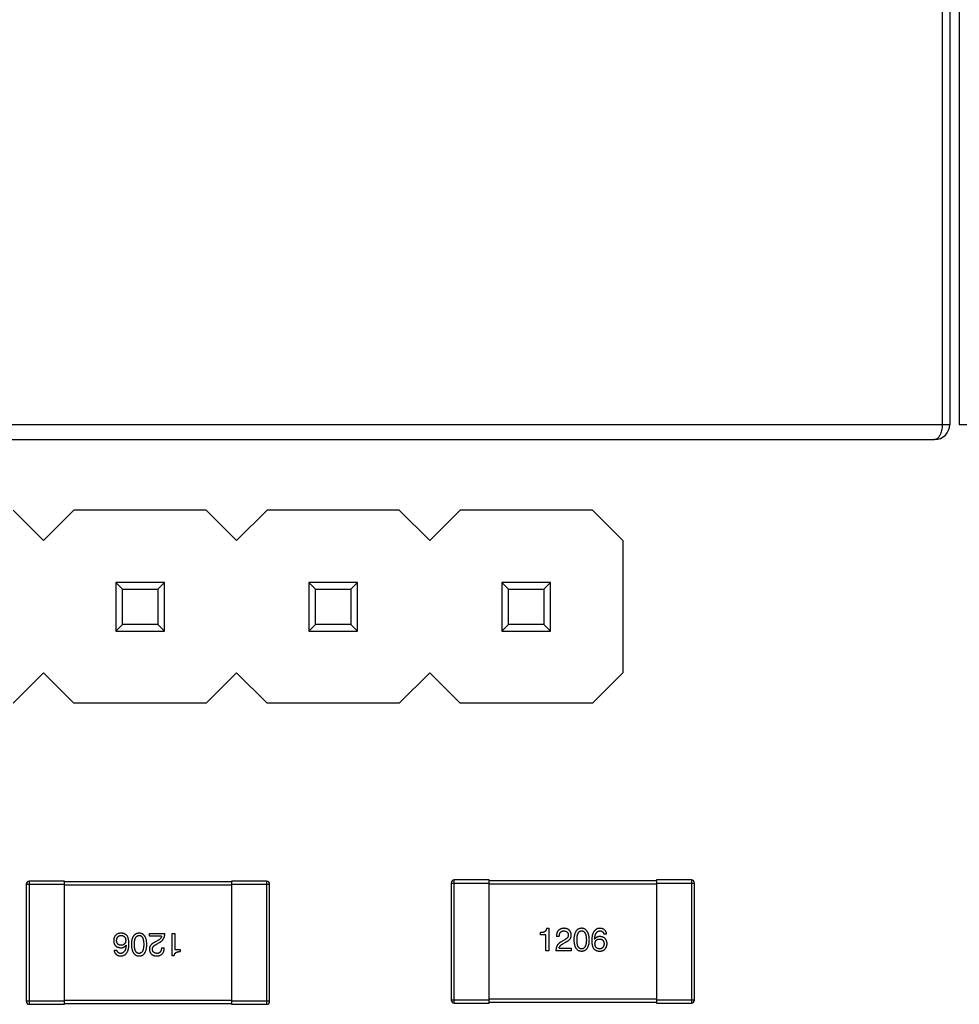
# Model space of a CAD drawing. Header units: inches. Extents: x -39 to 331, y -154 to 45.
# Tile 58 of 120: x 45 to 57, y -42 to -29. Entities that reach past the tile are written whole.
import ezdxf

# ---------------------------------------------------------------- set-up
doc = ezdxf.new("R2010")
doc.units = ezdxf.units.IN
doc.header["$LTSCALE"] = 1.21
doc.header["$MEASUREMENT"] = 0
doc.header["$PDMODE"] = 3
doc.header["$PDSIZE"] = 0.3125
doc.layers.get('0').update_dxf_attribs({"linetype": 'CONTINUOUS'})
doc.layers.get('Defpoints').update_dxf_attribs({"linetype": 'CONTINUOUS'})
doc.layers.add('DIM', color=3, linetype='CONTINUOUS')
doc.styles.get("Standard").update_dxf_attribs({"font": 'txt', "width": 0.8})
doc.dimstyles.get("Standard").update_dxf_attribs({"dimtxt": 0.15625, "dimasz": 0.1875, "dimexe": 0.125, "dimexo": 0.0625, "dimgap": 0.09, "dimtad": 0, "dimtih": 1, "dimtoh": 1, "dimzin": 4, "dimdsep": 46, "dimtxsty": 'Standard', "dimblk": '_FILLED', "dimblk1": '_FILLED', "dimblk2": '_FILLED', "dimcen": 0.09, "dimazin": 1, "dimtp": 0.01, "dimtm": 0.01, "dimtfac": 1, "dimtofl": 0, "dimtmove": 0, "dimatfit": 3, "dimldrblk": '_FILLED', "dimfxl": 1, "dimtolj": 1, "dimtzin": 4, "dimarcsym": 0})

# ---------------------------------------------------------------- blocks, each defined once
blk = doc.blocks.new('_FILLED')
at = {"color": 0, "linetype": 'ByBlock'}
blk.add_solid([(0, 0), (-1, 0.1667), (-1, -0.1667)], dxfattribs=at)
blk = doc.blocks.new('*D5')
at = {"layer": 'Defpoints', "color": 0}
for p in [(32.359, -8.848), (32.359, -32.033), (124.359, -32.033)]:
    blk.add_point(p, dxfattribs=at)
at = {"layer": 'DIM', "color": 0, "lineweight": -2}
for p, q in [((32.359, -31.971), (32.359, -8.723)), ((124.359, -31.971), (124.359, -8.723)), ((33.859, -8.848), (75.335, -8.848)), ((122.859, -8.848), (81.382, -8.848))]:
    blk.add_line(p, q, dxfattribs=at)
at = {"layer": 'DIM', "color": 0, "lineweight": -2, "xscale": 1.5, "yscale": 1.5, "zscale": 1.5, "rotation": 180}
blk.add_blockref('_FILLED', (32.359, -8.848), dxfattribs=at)
at = {"layer": 'DIM', "color": 0, "lineweight": -2, "xscale": 1.5, "yscale": 1.5, "zscale": 1.5}
blk.add_blockref('_FILLED', (124.359, -8.848), dxfattribs=at)
at = {"layer": 'DIM', "color": 0, "insert": (78.359, -8.848), "char_height": 2, "attachment_point": 5}
blk.add_mtext('\\A1;92.00', dxfattribs=at)

msp = doc.modelspace()

# ---------------------------------------------------------------- linework, layer by layer
at = {"color": 6, "linetype": 'Continuous'}
for p, q in [((56.881, -13.203), (56.881, -34.303)), ((56.981, -13.303), (56.981, -34.303)), ((57.105, -13.304), (57.105, -34.304)), ((40.941, -34.303), (56.981, -34.303)), ((57.105, -34.304), (73.145, -34.304)), ((41.141, -34.503), (56.781, -34.503)), ((44.659, -35.433), (45.059, -35.833)), ((45.059, -35.833), (45.459, -35.433)), ((47.199, -35.433), (45.459, -35.433)), ((47.199, -35.433), (47.599, -35.833)), ((47.599, -35.833), (47.999, -35.433)), ((49.739, -35.433), (47.999, -35.433)), ((49.739, -35.433), (50.139, -35.833)), ((50.139, -35.833), (50.539, -35.433)), ((52.279, -35.433), (50.539, -35.433)), ((52.279, -35.433), (52.679, -35.833)), ((52.679, -35.833), (52.679, -37.573)), ((46.009, -36.383), (46.009, -37.023)), ((46.097, -36.471), (46.009, -36.383)), ((46.649, -36.383), (46.009, -36.383)), ((46.649, -36.383), (46.561, -36.471)), ((46.649, -37.023), (46.649, -36.383)), ((48.549, -36.383), (48.549, -37.023)), ((48.637, -36.471), (48.549, -36.383)), ((49.189, -36.383), (48.549, -36.383)), ((49.189, -36.383), (49.101, -36.471)), ((49.189, -37.023), (49.189, -36.383)), ((51.089, -36.383), (51.089, -37.023)), ((51.177, -36.471), (51.089, -36.383)), ((51.729, -36.383), (51.089, -36.383)), ((51.729, -36.383), (51.641, -36.471)), ((51.729, -37.023), (51.729, -36.383)), ((46.097, -36.935), (46.097, -36.471)), ((46.097, -36.471), (46.561, -36.471)), ((46.561, -36.471), (46.561, -36.935)), ((48.637, -36.935), (48.637, -36.471)), ((48.637, -36.471), (49.101, -36.471)), ((49.101, -36.471), (49.101, -36.935)), ((51.177, -36.935), (51.177, -36.471)), ((51.177, -36.471), (51.641, -36.471)), ((51.641, -36.471), (51.641, -36.935)), ((46.097, -36.935), (46.009, -37.023)), ((46.009, -37.023), (46.649, -37.023)), ((46.561, -36.935), (46.097, -36.935)), ((46.649, -37.023), (46.561, -36.935)), ((48.637, -36.935), (48.549, -37.023)), ((48.549, -37.023), (49.189, -37.023)), ((49.101, -36.935), (48.637, -36.935)), ((49.189, -37.023), (49.101, -36.935)), ((51.177, -36.935), (51.089, -37.023)), ((51.089, -37.023), (51.729, -37.023)), ((51.641, -36.935), (51.177, -36.935)), ((51.729, -37.023), (51.641, -36.935)), ((45.059, -37.573), (44.659, -37.973)), ((45.459, -37.973), (45.059, -37.573)), ((47.599, -37.573), (47.199, -37.973)), ((47.999, -37.973), (47.599, -37.573)), ((50.139, -37.573), (49.739, -37.973)), ((50.539, -37.973), (50.139, -37.573)), ((52.679, -37.573), (52.279, -37.973)), ((47.199, -37.973), (45.459, -37.973)), ((49.739, -37.973), (47.999, -37.973)), ((52.279, -37.973), (50.539, -37.973)), ((44.833, -40.355), (44.833, -41.895)), ((44.833, -40.355), (45.333, -40.355)), ((44.873, -41.935), (44.873, -40.315)), ((45.333, -40.315), (44.873, -40.315)), ((45.333, -41.935), (45.333, -40.315)), ((47.533, -40.325), (45.333, -40.325)), ((45.333, -40.365), (47.533, -40.365)), ((47.533, -40.315), (47.533, -41.935)), ((47.993, -40.315), (47.533, -40.315)), ((47.533, -40.355), (48.033, -40.355)), ((47.993, -40.315), (47.993, -41.935)), ((48.033, -41.895), (48.033, -40.355)), ((50.421, -40.339), (50.421, -41.879)), ((50.421, -40.339), (50.921, -40.339)), ((50.461, -41.919), (50.461, -40.299)), ((50.921, -40.299), (50.461, -40.299)), ((50.921, -41.919), (50.921, -40.299)), ((53.121, -40.309), (50.921, -40.309)), ((50.921, -40.349), (53.121, -40.349)), ((53.121, -40.299), (53.121, -41.919)), ((53.581, -40.299), (53.121, -40.299)), ((53.121, -40.339), (53.621, -40.339)), ((53.581, -40.299), (53.581, -41.919)), ((53.621, -41.879), (53.621, -40.339)), ((51.676, -40.935), (51.704, -40.935)), ((51.704, -40.935), (51.704, -41.23)), ((46.453, -41.039), (46.453, -41.004)), ((46.453, -41.004), (46.654, -41.004)), ((46.613, -41.039), (46.453, -41.039)), ((46.75, -41.299), (46.75, -41.004)), ((46.75, -41.004), (46.788, -41.004)), ((46.788, -41.004), (46.788, -41.212)), ((51.596, -41.022), (51.596, -40.992)), ((51.666, -41.022), (51.596, -41.022)), ((51.666, -41.23), (51.666, -41.022)), ((51.844, -41.041), (51.806, -41.041)), ((52.466, -41.013), (52.429, -41.013)), ((46.144, -41.155), (46.145, -41.157)), ((46.564, -41.094), (46.533, -41.112)), ((46.546, -41.144), (46.586, -41.121)), ((46.61, -41.193), (46.648, -41.193)), ((51.84, -41.195), (52.001, -41.195)), ((51.907, -41.09), (51.868, -41.113)), ((51.889, -41.14), (51.921, -41.122)), ((52.001, -41.195), (52.001, -41.23)), ((52.31, -41.079), (52.308, -41.077)), ((45.988, -41.221), (46.024, -41.221)), ((46.778, -41.299), (46.75, -41.299)), ((46.788, -41.212), (46.858, -41.212)), ((46.858, -41.212), (46.858, -41.242)), ((51.704, -41.23), (51.666, -41.23)), ((52.001, -41.23), (51.799, -41.23)), ((45.333, -41.895), (44.833, -41.895)), ((44.873, -41.935), (45.333, -41.935)), ((47.533, -41.885), (45.333, -41.885)), ((45.333, -41.925), (47.533, -41.925)), ((48.033, -41.895), (47.533, -41.895)), ((47.533, -41.935), (47.993, -41.935)), ((50.921, -41.879), (50.421, -41.879)), ((50.461, -41.919), (50.921, -41.919)), ((53.121, -41.869), (50.921, -41.869)), ((50.921, -41.909), (53.121, -41.909)), ((53.621, -41.879), (53.121, -41.879)), ((53.121, -41.919), (53.581, -41.919))]:
    msp.add_line(p, q, dxfattribs=at)
for centre, radius, start, end in [((56.781, -34.303), 0.2, 270, 0), ((44.873, -40.355), 0.04, 90, 180), ((47.993, -40.355), 0.04, 0, 90), ((50.461, -40.339), 0.04, 90, 180), ((53.581, -40.339), 0.04, 0, 90), ((44.873, -41.895), 0.04, 180, 270), ((47.993, -41.895), 0.04, 270, 0), ((50.461, -41.879), 0.04, 180, 270), ((53.581, -41.879), 0.04, 270, 0)]:
    msp.add_arc(centre, radius, start, end, dxfattribs=at)
for points, knots in [([(56.881, -34.303), (56.881, -34.33), (56.876, -34.38), (56.857, -34.437), (56.836, -34.471), (56.815, -34.493), (56.794, -34.503), (56.781, -34.503)], [0, 0, 0, 0, 0.335221, 0.620873, 0.737905, 0.837916, 1, 1, 1, 1]), ([(51.676, -40.935), (51.676, -40.937), (51.675, -40.942), (51.673, -40.949), (51.671, -40.955), (51.669, -40.961), (51.665, -40.966), (51.662, -40.971), (51.657, -40.976), (51.653, -40.98), (51.647, -40.983), (51.641, -40.986), (51.635, -40.988), (51.628, -40.99), (51.621, -40.991), (51.613, -40.992), (51.604, -40.992), (51.599, -40.992), (51.596, -40.992)], [0, 0, 0, 0, 0.066659, 0.129311, 0.18962, 0.247164, 0.30314, 0.357527, 0.411867, 0.466926, 0.523012, 0.580527, 0.641561, 0.705268, 0.772282, 0.84407, 0.919338, 1, 1, 1, 1]), ([(51.907, -40.935), (51.903, -40.935), (51.896, -40.935), (51.884, -40.937), (51.874, -40.939), (51.864, -40.942), (51.855, -40.946), (51.846, -40.951), (51.839, -40.957), (51.832, -40.963), (51.826, -40.97), (51.821, -40.978), (51.816, -40.987), (51.813, -40.996), (51.81, -41.006), (51.808, -41.017), (51.806, -41.029), (51.806, -41.037), (51.806, -41.041)], [0, 0, 0, 0, 0.07282, 0.141057, 0.2062, 0.267672, 0.326735, 0.383519, 0.439188, 0.494454, 0.549628, 0.605958, 0.66397, 0.72402, 0.787502, 0.854127, 0.925065, 1, 1, 1, 1]), ([(52.001, -41.023), (52.001, -41.02), (52, -41.013), (51.998, -41.004), (51.996, -40.995), (51.993, -40.986), (51.99, -40.979), (51.986, -40.972), (51.981, -40.965), (51.975, -40.959), (51.969, -40.954), (51.962, -40.949), (51.955, -40.945), (51.946, -40.942), (51.938, -40.939), (51.928, -40.937), (51.918, -40.936), (51.911, -40.935), (51.907, -40.935)], [0, 0, 0, 0, 0.070688, 0.137741, 0.201612, 0.262778, 0.321223, 0.378455, 0.434411, 0.490146, 0.546362, 0.603392, 0.662208, 0.723401, 0.787372, 0.85442, 0.925153, 1, 1, 1, 1]), ([(52.137, -40.935), (52.133, -40.935), (52.126, -40.935), (52.114, -40.937), (52.104, -40.94), (52.094, -40.945), (52.085, -40.95), (52.077, -40.957), (52.069, -40.965), (52.062, -40.974), (52.056, -40.984), (52.051, -40.995), (52.047, -41.008), (52.043, -41.021), (52.04, -41.036), (52.038, -41.052), (52.036, -41.069), (52.036, -41.081), (52.036, -41.087)], [0, 0, 0, 0, 0.057911, 0.113262, 0.165956, 0.217443, 0.268511, 0.319665, 0.372, 0.426129, 0.483365, 0.543779, 0.607756, 0.676562, 0.749704, 0.827713, 0.911177, 1, 1, 1, 1]), ([(52.239, -41.087), (52.239, -41.081), (52.238, -41.069), (52.236, -41.052), (52.234, -41.037), (52.231, -41.022), (52.227, -41.008), (52.223, -40.996), (52.217, -40.985), (52.211, -40.975), (52.205, -40.966), (52.197, -40.958), (52.189, -40.951), (52.18, -40.945), (52.17, -40.941), (52.16, -40.938), (52.149, -40.935), (52.141, -40.935), (52.137, -40.935)], [0, 0, 0, 0, 0.088475, 0.171606, 0.249595, 0.322626, 0.391327, 0.455765, 0.516374, 0.573675, 0.628522, 0.681161, 0.732559, 0.783563, 0.83504, 0.887639, 0.942585, 1, 1, 1, 1]), ([(52.379, -40.935), (52.374, -40.935), (52.366, -40.936), (52.354, -40.938), (52.343, -40.941), (52.333, -40.946), (52.323, -40.951), (52.314, -40.959), (52.306, -40.967), (52.299, -40.976), (52.293, -40.987), (52.287, -40.999), (52.282, -41.012), (52.278, -41.026), (52.275, -41.041), (52.273, -41.058), (52.271, -41.075), (52.271, -41.087), (52.27, -41.094)], [0, 0, 0, 0, 0.058957, 0.115262, 0.16907, 0.221312, 0.273147, 0.324961, 0.377649, 0.432026, 0.488925, 0.549039, 0.612912, 0.680653, 0.753056, 0.830314, 0.912483, 1, 1, 1, 1]), ([(52.466, -41.013), (52.465, -41.01), (52.464, -41.005), (52.463, -40.996), (52.46, -40.988), (52.457, -40.981), (52.454, -40.974), (52.45, -40.968), (52.445, -40.962), (52.44, -40.957), (52.434, -40.952), (52.428, -40.948), (52.421, -40.944), (52.414, -40.941), (52.406, -40.939), (52.397, -40.937), (52.388, -40.936), (52.382, -40.935), (52.379, -40.935)], [0, 0, 0, 0, 0.06947, 0.136096, 0.199592, 0.260665, 0.319672, 0.377156, 0.433415, 0.489984, 0.546535, 0.604276, 0.663499, 0.725182, 0.788953, 0.855683, 0.926216, 1, 1, 1, 1]), ([(46.011, -41.024), (46.009, -41.026), (46.004, -41.032), (45.998, -41.04), (45.993, -41.049), (45.989, -41.058), (45.986, -41.067), (45.983, -41.077), (45.982, -41.087), (45.982, -41.094), (45.982, -41.098)], [0, 0, 0, 0, 0.129393, 0.255335, 0.378531, 0.500878, 0.622934, 0.746191, 0.87096, 1, 1, 1, 1]), ([(46.085, -40.999), (46.081, -40.999), (46.073, -40.999), (46.061, -41), (46.05, -41.002), (46.04, -41.004), (46.031, -41.008), (46.024, -41.012), (46.017, -41.017), (46.013, -41.022), (46.011, -41.024)], [0, 0, 0, 0, 0.156782, 0.301945, 0.436395, 0.561474, 0.678489, 0.78853, 0.894967, 1, 1, 1, 1]), ([(46.021, -41.096), (46.021, -41.093), (46.021, -41.088), (46.022, -41.081), (46.024, -41.074), (46.026, -41.068), (46.028, -41.062), (46.03, -41.057), (46.033, -41.052), (46.037, -41.047), (46.041, -41.043), (46.045, -41.04), (46.049, -41.037), (46.054, -41.034), (46.06, -41.032), (46.066, -41.03), (46.072, -41.029), (46.076, -41.029), (46.078, -41.029)], [0, 0, 0, 0, 0.078863, 0.153308, 0.223539, 0.289857, 0.35341, 0.413572, 0.471721, 0.528235, 0.584279, 0.638781, 0.69466, 0.751251, 0.809198, 0.869697, 0.933318, 1, 1, 1, 1]), ([(46.078, -41.029), (46.081, -41.029), (46.085, -41.029), (46.092, -41.03), (46.098, -41.031), (46.104, -41.033), (46.11, -41.036), (46.115, -41.039), (46.119, -41.042), (46.123, -41.046), (46.127, -41.05), (46.13, -41.055), (46.133, -41.06), (46.136, -41.066), (46.137, -41.073), (46.139, -41.079), (46.14, -41.087), (46.14, -41.092), (46.141, -41.094)], [0, 0, 0, 0, 0.070403, 0.137196, 0.200053, 0.260887, 0.31876, 0.37535, 0.430743, 0.485927, 0.541678, 0.598832, 0.657726, 0.719441, 0.783504, 0.851852, 0.923533, 1, 1, 1, 1]), ([(46.162, -41.039), (46.16, -41.036), (46.155, -41.03), (46.147, -41.022), (46.139, -41.015), (46.13, -41.01), (46.119, -41.005), (46.109, -41.002), (46.097, -41), (46.089, -40.999), (46.085, -40.999)], [0, 0, 0, 0, 0.125033, 0.246266, 0.36603, 0.485265, 0.606781, 0.732144, 0.862551, 1, 1, 1, 1]), ([(46.183, -41.14), (46.183, -41.135), (46.183, -41.125), (46.182, -41.11), (46.18, -41.095), (46.178, -41.082), (46.175, -41.07), (46.171, -41.059), (46.167, -41.048), (46.164, -41.042), (46.162, -41.039)], [0, 0, 0, 0, 0.151498, 0.29521, 0.430242, 0.557137, 0.677306, 0.790845, 0.898111, 1, 1, 1, 1]), ([(46.316, -40.999), (46.312, -40.999), (46.305, -41), (46.293, -41.002), (46.283, -41.005), (46.273, -41.009), (46.264, -41.014), (46.256, -41.021), (46.248, -41.028), (46.241, -41.037), (46.235, -41.047), (46.23, -41.058), (46.226, -41.07), (46.222, -41.083), (46.219, -41.097), (46.217, -41.113), (46.215, -41.129), (46.215, -41.141), (46.215, -41.147)], [0, 0, 0, 0, 0.059134, 0.115603, 0.169236, 0.221572, 0.273254, 0.32474, 0.377319, 0.431815, 0.488555, 0.548609, 0.612242, 0.680182, 0.75251, 0.829782, 0.91231, 1, 1, 1, 1]), ([(46.254, -41.147), (46.254, -41.142), (46.254, -41.133), (46.255, -41.12), (46.256, -41.107), (46.258, -41.096), (46.26, -41.085), (46.263, -41.076), (46.266, -41.067), (46.269, -41.059), (46.274, -41.052), (46.278, -41.046), (46.283, -41.041), (46.289, -41.037), (46.295, -41.033), (46.302, -41.031), (46.309, -41.029), (46.314, -41.029), (46.316, -41.029)], [0, 0, 0, 0, 0.094834, 0.184067, 0.267029, 0.344713, 0.417334, 0.484367, 0.546941, 0.604717, 0.65953, 0.710539, 0.759381, 0.806382, 0.853027, 0.900623, 0.949121, 1, 1, 1, 1]), ([(46.418, -41.147), (46.418, -41.141), (46.417, -41.129), (46.416, -41.113), (46.414, -41.097), (46.411, -41.083), (46.407, -41.07), (46.402, -41.058), (46.397, -41.047), (46.391, -41.037), (46.384, -41.028), (46.377, -41.021), (46.369, -41.014), (46.36, -41.009), (46.35, -41.005), (46.339, -41.002), (46.328, -41), (46.32, -40.999), (46.316, -40.999)], [0, 0, 0, 0, 0.087693, 0.170223, 0.247496, 0.319826, 0.387768, 0.451403, 0.511459, 0.568358, 0.622671, 0.675251, 0.726739, 0.778422, 0.830759, 0.884394, 0.940865, 1, 1, 1, 1]), ([(46.316, -41.029), (46.319, -41.029), (46.324, -41.029), (46.331, -41.03), (46.337, -41.033), (46.343, -41.036), (46.349, -41.04), (46.354, -41.045), (46.358, -41.051), (46.362, -41.058), (46.366, -41.066), (46.369, -41.075), (46.371, -41.085), (46.373, -41.095), (46.375, -41.107), (46.376, -41.119), (46.377, -41.133), (46.377, -41.142), (46.377, -41.147)], [0, 0, 0, 0, 0.049766, 0.097012, 0.143225, 0.188786, 0.235079, 0.282962, 0.333687, 0.387747, 0.445963, 0.508657, 0.576545, 0.649868, 0.72822, 0.812712, 0.903543, 1, 1, 1, 1]), ([(46.613, -41.039), (46.613, -41.041), (46.612, -41.046), (46.609, -41.054), (46.604, -41.061), (46.599, -41.068), (46.592, -41.075), (46.584, -41.082), (46.575, -41.088), (46.568, -41.092), (46.564, -41.094)], [0, 0, 0, 0, 0.103034, 0.208166, 0.318255, 0.434664, 0.559728, 0.695394, 0.841708, 1, 1, 1, 1]), ([(46.586, -41.121), (46.588, -41.119), (46.594, -41.116), (46.601, -41.111), (46.608, -41.106), (46.615, -41.1), (46.621, -41.094), (46.627, -41.087), (46.632, -41.081), (46.636, -41.073), (46.641, -41.066), (46.644, -41.058), (46.647, -41.05), (46.65, -41.042), (46.652, -41.033), (46.653, -41.023), (46.654, -41.014), (46.654, -41.007), (46.654, -41.004)], [0, 0, 0, 0, 0.065828, 0.130094, 0.192451, 0.254037, 0.313974, 0.373757, 0.433048, 0.492243, 0.551902, 0.611758, 0.672678, 0.734814, 0.798569, 0.863693, 0.930488, 1, 1, 1, 1]), ([(51.844, -41.041), (51.844, -41.038), (51.844, -41.033), (51.845, -41.025), (51.846, -41.017), (51.848, -41.01), (51.85, -41.003), (51.852, -40.997), (51.855, -40.992), (51.859, -40.987), (51.863, -40.983), (51.867, -40.979), (51.872, -40.976), (51.877, -40.974), (51.883, -40.972), (51.889, -40.97), (51.896, -40.969), (51.9, -40.969), (51.903, -40.969)], [0, 0, 0, 0, 0.082594, 0.15978, 0.232961, 0.301462, 0.365595, 0.426678, 0.484662, 0.540809, 0.595146, 0.648401, 0.702272, 0.757102, 0.813447, 0.872233, 0.934055, 1, 1, 1, 1]), ([(51.903, -40.969), (51.905, -40.969), (51.909, -40.97), (51.916, -40.97), (51.921, -40.971), (51.927, -40.973), (51.932, -40.975), (51.937, -40.977), (51.941, -40.98), (51.945, -40.983), (51.949, -40.987), (51.952, -40.99), (51.954, -40.995), (51.957, -40.999), (51.959, -41.004), (51.96, -41.01), (51.961, -41.016), (51.961, -41.02), (51.962, -41.022)], [0, 0, 0, 0, 0.076112, 0.148436, 0.216883, 0.281466, 0.34298, 0.402356, 0.459881, 0.51546, 0.571111, 0.62658, 0.683162, 0.741007, 0.801404, 0.863825, 0.930544, 1, 1, 1, 1]), ([(51.962, -41.022), (51.962, -41.023), (51.962, -41.026), (51.962, -41.031), (51.961, -41.036), (51.96, -41.041), (51.958, -41.045), (51.956, -41.05), (51.953, -41.054), (51.95, -41.059), (51.946, -41.063), (51.942, -41.067), (51.937, -41.071), (51.932, -41.075), (51.927, -41.079), (51.921, -41.083), (51.914, -41.087), (51.91, -41.089), (51.907, -41.09)], [0, 0, 0, 0, 0.052237, 0.103888, 0.155485, 0.207395, 0.259864, 0.31356, 0.369176, 0.4266, 0.486836, 0.550048, 0.61567, 0.685271, 0.75824, 0.834614, 0.915635, 1, 1, 1, 1]), ([(51.921, -41.122), (51.924, -41.12), (51.931, -41.117), (51.94, -41.112), (51.949, -41.107), (51.957, -41.102), (51.964, -41.096), (51.971, -41.09), (51.977, -41.084), (51.982, -41.078), (51.987, -41.072), (51.991, -41.066), (51.995, -41.059), (51.997, -41.052), (51.999, -41.045), (52, -41.038), (52.001, -41.031), (52.001, -41.026), (52.001, -41.023)], [0, 0, 0, 0, 0.082731, 0.161257, 0.236138, 0.307554, 0.375712, 0.440848, 0.502916, 0.562567, 0.619798, 0.675716, 0.73039, 0.78386, 0.837315, 0.890547, 0.944917, 1, 1, 1, 1]), ([(52.077, -41.087), (52.077, -41.082), (52.077, -41.073), (52.078, -41.06), (52.079, -41.047), (52.08, -41.036), (52.082, -41.025), (52.085, -41.015), (52.088, -41.007), (52.092, -40.999), (52.096, -40.992), (52.1, -40.986), (52.105, -40.981), (52.111, -40.976), (52.117, -40.973), (52.123, -40.971), (52.13, -40.969), (52.135, -40.969), (52.137, -40.969)], [0, 0, 0, 0, 0.096452, 0.187278, 0.271765, 0.350519, 0.423437, 0.491321, 0.554011, 0.612224, 0.666281, 0.717003, 0.764884, 0.811423, 0.856783, 0.902993, 0.950236, 1, 1, 1, 1]), ([(52.137, -40.969), (52.14, -40.969), (52.145, -40.969), (52.152, -40.971), (52.159, -40.973), (52.165, -40.976), (52.17, -40.981), (52.175, -40.986), (52.18, -40.992), (52.184, -40.999), (52.188, -41.007), (52.191, -41.015), (52.194, -41.025), (52.196, -41.036), (52.198, -41.047), (52.199, -41.06), (52.199, -41.073), (52.2, -41.082), (52.2, -41.087)], [0, 0, 0, 0, 0.050604, 0.098688, 0.145699, 0.191791, 0.238625, 0.286717, 0.337546, 0.391814, 0.449755, 0.512106, 0.579685, 0.652048, 0.730262, 0.814146, 0.904281, 1, 1, 1, 1]), ([(52.308, -41.077), (52.308, -41.073), (52.309, -41.065), (52.311, -41.053), (52.313, -41.042), (52.315, -41.031), (52.318, -41.022), (52.321, -41.013), (52.325, -41.005), (52.329, -40.998), (52.334, -40.992), (52.339, -40.986), (52.344, -40.981), (52.35, -40.977), (52.357, -40.974), (52.364, -40.971), (52.371, -40.97), (52.376, -40.969), (52.379, -40.969)], [0, 0, 0, 0, 0.089218, 0.173709, 0.252753, 0.326963, 0.397099, 0.462534, 0.524018, 0.582178, 0.637235, 0.689955, 0.741228, 0.791618, 0.841661, 0.892925, 0.945259, 1, 1, 1, 1]), ([(52.379, -41.043), (52.375, -41.043), (52.367, -41.043), (52.356, -41.045), (52.346, -41.048), (52.337, -41.052), (52.329, -41.057), (52.321, -41.063), (52.315, -41.071), (52.312, -41.076), (52.31, -41.079)], [0, 0, 0, 0, 0.144617, 0.279572, 0.40596, 0.526097, 0.64389, 0.760003, 0.877724, 1, 1, 1, 1]), ([(52.379, -40.969), (52.382, -40.969), (52.389, -40.969), (52.398, -40.972), (52.406, -40.975), (52.413, -40.98), (52.419, -40.986), (52.424, -40.994), (52.427, -41.003), (52.429, -41.01), (52.429, -41.013)], [0, 0, 0, 0, 0.136586, 0.261496, 0.378089, 0.490612, 0.605522, 0.725767, 0.8561, 1, 1, 1, 1]), ([(52.472, -41.136), (52.472, -41.133), (52.472, -41.126), (52.47, -41.116), (52.468, -41.107), (52.465, -41.098), (52.462, -41.09), (52.458, -41.083), (52.453, -41.076), (52.447, -41.069), (52.441, -41.064), (52.434, -41.059), (52.426, -41.055), (52.418, -41.051), (52.409, -41.048), (52.4, -41.046), (52.389, -41.044), (52.382, -41.043), (52.379, -41.043)], [0, 0, 0, 0, 0.071527, 0.139094, 0.20346, 0.264939, 0.323904, 0.381383, 0.437591, 0.493343, 0.549401, 0.606085, 0.664838, 0.725424, 0.788712, 0.855452, 0.925772, 1, 1, 1, 1]), ([(45.982, -41.098), (45.982, -41.101), (45.982, -41.108), (45.984, -41.118), (45.986, -41.127), (45.988, -41.136), (45.992, -41.144), (45.996, -41.151), (46.001, -41.158), (46.006, -41.165), (46.013, -41.17), (46.02, -41.175), (46.027, -41.179), (46.035, -41.183), (46.044, -41.186), (46.054, -41.188), (46.064, -41.19), (46.071, -41.191), (46.075, -41.191)], [0, 0, 0, 0, 0.071527, 0.139094, 0.20346, 0.264939, 0.323904, 0.381383, 0.437591, 0.493343, 0.549401, 0.606085, 0.664838, 0.725424, 0.788712, 0.855452, 0.925772, 1, 1, 1, 1]), ([(46.08, -41.158), (46.078, -41.158), (46.073, -41.158), (46.067, -41.157), (46.061, -41.156), (46.055, -41.154), (46.05, -41.152), (46.045, -41.149), (46.041, -41.146), (46.037, -41.142), (46.034, -41.138), (46.031, -41.133), (46.028, -41.128), (46.026, -41.123), (46.024, -41.117), (46.022, -41.11), (46.021, -41.103), (46.021, -41.098), (46.021, -41.096)], [0, 0, 0, 0, 0.069884, 0.136529, 0.199638, 0.259844, 0.317774, 0.374356, 0.430026, 0.485148, 0.5409, 0.597889, 0.657472, 0.718614, 0.783613, 0.85129, 0.923712, 1, 1, 1, 1]), ([(46.075, -41.299), (46.079, -41.299), (46.088, -41.298), (46.1, -41.296), (46.111, -41.293), (46.121, -41.288), (46.131, -41.283), (46.14, -41.275), (46.148, -41.267), (46.155, -41.258), (46.161, -41.247), (46.167, -41.235), (46.172, -41.222), (46.175, -41.208), (46.179, -41.193), (46.181, -41.176), (46.183, -41.159), (46.183, -41.147), (46.183, -41.14)], [0, 0, 0, 0, 0.058957, 0.115262, 0.16907, 0.221312, 0.273147, 0.324961, 0.377649, 0.432026, 0.488925, 0.549039, 0.612912, 0.680653, 0.753056, 0.830314, 0.912483, 1, 1, 1, 1]), ([(46.075, -41.191), (46.079, -41.191), (46.087, -41.191), (46.098, -41.189), (46.108, -41.186), (46.117, -41.182), (46.125, -41.177), (46.132, -41.171), (46.139, -41.163), (46.142, -41.158), (46.144, -41.155)], [0, 0, 0, 0, 0.144617, 0.279572, 0.40596, 0.526097, 0.64389, 0.760003, 0.877724, 1, 1, 1, 1]), ([(46.145, -41.157), (46.145, -41.161), (46.145, -41.169), (46.143, -41.181), (46.141, -41.192), (46.139, -41.203), (46.136, -41.212), (46.133, -41.221), (46.129, -41.229), (46.125, -41.236), (46.12, -41.242), (46.115, -41.248), (46.109, -41.253), (46.103, -41.257), (46.097, -41.26), (46.09, -41.262), (46.083, -41.264), (46.078, -41.265), (46.075, -41.265)], [0, 0, 0, 0, 0.089218, 0.173709, 0.252753, 0.326963, 0.397099, 0.462534, 0.524018, 0.582178, 0.637235, 0.689955, 0.741228, 0.791618, 0.841661, 0.892925, 0.945259, 1, 1, 1, 1]), ([(46.141, -41.094), (46.14, -41.097), (46.14, -41.102), (46.139, -41.109), (46.138, -41.115), (46.136, -41.122), (46.133, -41.127), (46.131, -41.133), (46.127, -41.137), (46.124, -41.141), (46.12, -41.145), (46.115, -41.149), (46.111, -41.151), (46.105, -41.154), (46.099, -41.156), (46.093, -41.157), (46.087, -41.158), (46.082, -41.158), (46.08, -41.158)], [0, 0, 0, 0, 0.076072, 0.148369, 0.216753, 0.281358, 0.342792, 0.401604, 0.458929, 0.514444, 0.569818, 0.625343, 0.681554, 0.739608, 0.800134, 0.863477, 0.929547, 1, 1, 1, 1]), ([(46.215, -41.147), (46.215, -41.153), (46.215, -41.165), (46.217, -41.181), (46.22, -41.197), (46.223, -41.212), (46.226, -41.226), (46.231, -41.238), (46.236, -41.249), (46.242, -41.259), (46.249, -41.268), (46.256, -41.276), (46.265, -41.283), (46.274, -41.289), (46.283, -41.293), (46.294, -41.296), (46.305, -41.299), (46.312, -41.299), (46.316, -41.299)], [0, 0, 0, 0, 0.088475, 0.171606, 0.249595, 0.322626, 0.391327, 0.455765, 0.516374, 0.573675, 0.628522, 0.681161, 0.732559, 0.783563, 0.83504, 0.887639, 0.942585, 1, 1, 1, 1]), ([(46.316, -41.265), (46.314, -41.265), (46.309, -41.265), (46.302, -41.263), (46.295, -41.261), (46.289, -41.258), (46.283, -41.253), (46.278, -41.248), (46.274, -41.242), (46.269, -41.235), (46.266, -41.227), (46.263, -41.219), (46.26, -41.209), (46.258, -41.198), (46.256, -41.187), (46.255, -41.174), (46.254, -41.161), (46.254, -41.152), (46.254, -41.147)], [0, 0, 0, 0, 0.050604, 0.098688, 0.145699, 0.191791, 0.238625, 0.286717, 0.337546, 0.391814, 0.449755, 0.512106, 0.579685, 0.652048, 0.730262, 0.814146, 0.904281, 1, 1, 1, 1]), ([(46.316, -41.299), (46.32, -41.299), (46.328, -41.299), (46.339, -41.297), (46.35, -41.294), (46.36, -41.289), (46.369, -41.284), (46.377, -41.277), (46.384, -41.269), (46.391, -41.26), (46.397, -41.25), (46.402, -41.239), (46.407, -41.226), (46.411, -41.213), (46.414, -41.198), (46.416, -41.182), (46.417, -41.165), (46.418, -41.153), (46.418, -41.147)], [0, 0, 0, 0, 0.057911, 0.113262, 0.165956, 0.217443, 0.268511, 0.319665, 0.372, 0.426129, 0.483365, 0.543779, 0.607756, 0.676562, 0.749704, 0.827713, 0.911177, 1, 1, 1, 1]), ([(46.377, -41.147), (46.377, -41.152), (46.377, -41.161), (46.376, -41.174), (46.375, -41.187), (46.373, -41.198), (46.371, -41.209), (46.369, -41.219), (46.366, -41.227), (46.362, -41.235), (46.358, -41.242), (46.354, -41.248), (46.348, -41.253), (46.343, -41.258), (46.337, -41.261), (46.331, -41.263), (46.324, -41.265), (46.319, -41.265), (46.316, -41.265)], [0, 0, 0, 0, 0.096452, 0.187278, 0.271765, 0.350519, 0.423437, 0.491321, 0.554011, 0.612224, 0.666281, 0.717003, 0.764884, 0.811423, 0.856783, 0.902993, 0.950236, 1, 1, 1, 1]), ([(46.533, -41.112), (46.53, -41.114), (46.523, -41.117), (46.514, -41.122), (46.505, -41.127), (46.497, -41.132), (46.489, -41.138), (46.483, -41.144), (46.477, -41.15), (46.471, -41.156), (46.466, -41.162), (46.462, -41.168), (46.459, -41.175), (46.456, -41.182), (46.454, -41.189), (46.453, -41.196), (46.453, -41.203), (46.453, -41.208), (46.453, -41.211)], [0, 0, 0, 0, 0.082731, 0.161257, 0.236138, 0.307554, 0.375712, 0.440848, 0.502916, 0.562567, 0.619798, 0.675716, 0.73039, 0.78386, 0.837315, 0.890547, 0.944917, 1, 1, 1, 1]), ([(46.492, -41.212), (46.492, -41.211), (46.492, -41.208), (46.492, -41.203), (46.493, -41.198), (46.494, -41.193), (46.496, -41.189), (46.498, -41.184), (46.501, -41.18), (46.504, -41.175), (46.508, -41.171), (46.512, -41.167), (46.516, -41.163), (46.521, -41.159), (46.527, -41.155), (46.533, -41.151), (46.539, -41.147), (46.544, -41.145), (46.546, -41.144)], [0, 0, 0, 0, 0.052237, 0.103888, 0.155485, 0.207395, 0.259864, 0.31356, 0.369176, 0.4266, 0.486836, 0.550048, 0.61567, 0.685271, 0.75824, 0.834614, 0.915635, 1, 1, 1, 1]), ([(46.546, -41.299), (46.55, -41.299), (46.558, -41.299), (46.569, -41.297), (46.58, -41.295), (46.59, -41.292), (46.599, -41.288), (46.607, -41.283), (46.615, -41.277), (46.622, -41.271), (46.628, -41.264), (46.633, -41.256), (46.637, -41.247), (46.641, -41.238), (46.644, -41.228), (46.646, -41.217), (46.647, -41.205), (46.648, -41.197), (46.648, -41.193)], [0, 0, 0, 0, 0.07282, 0.141057, 0.2062, 0.267672, 0.326735, 0.383519, 0.439188, 0.494454, 0.549628, 0.605958, 0.66397, 0.72402, 0.787502, 0.854127, 0.925065, 1, 1, 1, 1]), ([(46.61, -41.193), (46.61, -41.196), (46.61, -41.201), (46.609, -41.209), (46.608, -41.217), (46.606, -41.224), (46.604, -41.231), (46.601, -41.237), (46.598, -41.242), (46.595, -41.247), (46.591, -41.251), (46.586, -41.255), (46.582, -41.258), (46.576, -41.26), (46.571, -41.262), (46.565, -41.264), (46.558, -41.265), (46.553, -41.265), (46.551, -41.265)], [0, 0, 0, 0, 0.082594, 0.15978, 0.232961, 0.301462, 0.365595, 0.426678, 0.484662, 0.540809, 0.595146, 0.648401, 0.702272, 0.757102, 0.813447, 0.872233, 0.934055, 1, 1, 1, 1]), ([(51.868, -41.113), (51.865, -41.115), (51.86, -41.118), (51.852, -41.123), (51.845, -41.128), (51.839, -41.134), (51.832, -41.14), (51.827, -41.147), (51.822, -41.153), (51.817, -41.161), (51.813, -41.168), (51.81, -41.176), (51.807, -41.184), (51.804, -41.192), (51.802, -41.201), (51.801, -41.211), (51.8, -41.22), (51.799, -41.227), (51.799, -41.23)], [0, 0, 0, 0, 0.065828, 0.130094, 0.192451, 0.254037, 0.313974, 0.373757, 0.433048, 0.492243, 0.551902, 0.611758, 0.672678, 0.734814, 0.798569, 0.863693, 0.930488, 1, 1, 1, 1]), ([(51.84, -41.195), (51.841, -41.193), (51.842, -41.188), (51.845, -41.18), (51.849, -41.173), (51.855, -41.166), (51.862, -41.159), (51.87, -41.152), (51.879, -41.146), (51.886, -41.142), (51.889, -41.14)], [0, 0, 0, 0, 0.103034, 0.208166, 0.318255, 0.434664, 0.559728, 0.695394, 0.841708, 1, 1, 1, 1]), ([(52.036, -41.087), (52.036, -41.093), (52.036, -41.105), (52.038, -41.121), (52.04, -41.137), (52.043, -41.151), (52.047, -41.164), (52.051, -41.176), (52.056, -41.187), (52.063, -41.197), (52.069, -41.206), (52.077, -41.213), (52.085, -41.22), (52.094, -41.225), (52.104, -41.229), (52.114, -41.232), (52.126, -41.234), (52.133, -41.235), (52.137, -41.235)], [0, 0, 0, 0, 0.087693, 0.170223, 0.247496, 0.319826, 0.387768, 0.451403, 0.511459, 0.568358, 0.622671, 0.675251, 0.726739, 0.778422, 0.830759, 0.884394, 0.940865, 1, 1, 1, 1]), ([(52.137, -41.205), (52.135, -41.205), (52.13, -41.205), (52.123, -41.204), (52.117, -41.201), (52.111, -41.198), (52.105, -41.194), (52.1, -41.189), (52.096, -41.183), (52.092, -41.176), (52.088, -41.168), (52.085, -41.159), (52.082, -41.149), (52.08, -41.139), (52.079, -41.127), (52.078, -41.115), (52.077, -41.101), (52.077, -41.092), (52.077, -41.087)], [0, 0, 0, 0, 0.049766, 0.097012, 0.143225, 0.188786, 0.235079, 0.282962, 0.333687, 0.387747, 0.445963, 0.508657, 0.576545, 0.649868, 0.72822, 0.812712, 0.903543, 1, 1, 1, 1]), ([(52.137, -41.235), (52.141, -41.235), (52.149, -41.234), (52.16, -41.232), (52.171, -41.229), (52.181, -41.225), (52.19, -41.22), (52.198, -41.213), (52.205, -41.206), (52.212, -41.197), (52.218, -41.187), (52.223, -41.176), (52.228, -41.164), (52.232, -41.151), (52.235, -41.137), (52.237, -41.121), (52.238, -41.105), (52.239, -41.093), (52.239, -41.087)], [0, 0, 0, 0, 0.059134, 0.115603, 0.169236, 0.221572, 0.273254, 0.32474, 0.377319, 0.431815, 0.488555, 0.548609, 0.612242, 0.680182, 0.75251, 0.829782, 0.91231, 1, 1, 1, 1]), ([(52.2, -41.087), (52.2, -41.092), (52.199, -41.101), (52.199, -41.114), (52.198, -41.127), (52.196, -41.138), (52.194, -41.149), (52.191, -41.158), (52.188, -41.167), (52.184, -41.175), (52.18, -41.182), (52.175, -41.188), (52.17, -41.193), (52.165, -41.197), (52.159, -41.201), (52.152, -41.203), (52.145, -41.205), (52.14, -41.205), (52.137, -41.205)], [0, 0, 0, 0, 0.094834, 0.184067, 0.267029, 0.344713, 0.417334, 0.484367, 0.546941, 0.604717, 0.65953, 0.710539, 0.759381, 0.806382, 0.853027, 0.900623, 0.949121, 1, 1, 1, 1]), ([(52.27, -41.094), (52.271, -41.099), (52.271, -41.109), (52.272, -41.124), (52.273, -41.139), (52.276, -41.152), (52.279, -41.164), (52.282, -41.175), (52.287, -41.186), (52.29, -41.192), (52.292, -41.195)], [0, 0, 0, 0, 0.151498, 0.29521, 0.430242, 0.557137, 0.677306, 0.790845, 0.898111, 1, 1, 1, 1]), ([(52.292, -41.195), (52.294, -41.198), (52.298, -41.204), (52.306, -41.212), (52.315, -41.219), (52.324, -41.224), (52.334, -41.229), (52.345, -41.232), (52.357, -41.234), (52.365, -41.235), (52.369, -41.235)], [0, 0, 0, 0, 0.125033, 0.246266, 0.36603, 0.485265, 0.606781, 0.732144, 0.862551, 1, 1, 1, 1]), ([(52.313, -41.14), (52.313, -41.137), (52.314, -41.132), (52.315, -41.125), (52.316, -41.119), (52.318, -41.112), (52.32, -41.107), (52.323, -41.101), (52.326, -41.097), (52.33, -41.092), (52.334, -41.089), (52.338, -41.085), (52.343, -41.082), (52.348, -41.08), (52.354, -41.078), (52.36, -41.077), (52.367, -41.076), (52.371, -41.076), (52.374, -41.076)], [0, 0, 0, 0, 0.076072, 0.148369, 0.216753, 0.281358, 0.342792, 0.401604, 0.458929, 0.514444, 0.569818, 0.625343, 0.681554, 0.739608, 0.800134, 0.863477, 0.929547, 1, 1, 1, 1]), ([(52.375, -41.205), (52.373, -41.205), (52.368, -41.205), (52.362, -41.204), (52.355, -41.203), (52.349, -41.201), (52.344, -41.198), (52.339, -41.195), (52.334, -41.192), (52.33, -41.188), (52.326, -41.184), (52.323, -41.179), (52.32, -41.174), (52.318, -41.168), (52.316, -41.161), (52.315, -41.155), (52.314, -41.147), (52.313, -41.142), (52.313, -41.14)], [0, 0, 0, 0, 0.070403, 0.137196, 0.200053, 0.260887, 0.31876, 0.37535, 0.430743, 0.485927, 0.541678, 0.598832, 0.657726, 0.719441, 0.783504, 0.851852, 0.923533, 1, 1, 1, 1]), ([(52.374, -41.076), (52.376, -41.076), (52.38, -41.076), (52.387, -41.077), (52.393, -41.078), (52.398, -41.08), (52.403, -41.082), (52.408, -41.085), (52.413, -41.088), (52.416, -41.092), (52.42, -41.096), (52.423, -41.101), (52.426, -41.106), (52.428, -41.111), (52.43, -41.117), (52.431, -41.124), (52.432, -41.131), (52.433, -41.136), (52.433, -41.138)], [0, 0, 0, 0, 0.069884, 0.136529, 0.199638, 0.259844, 0.317774, 0.374356, 0.430026, 0.485148, 0.5409, 0.597889, 0.657472, 0.718614, 0.783613, 0.85129, 0.923712, 1, 1, 1, 1]), ([(52.433, -41.138), (52.433, -41.141), (52.432, -41.146), (52.431, -41.153), (52.43, -41.16), (52.428, -41.166), (52.426, -41.172), (52.423, -41.177), (52.42, -41.182), (52.417, -41.187), (52.413, -41.191), (52.409, -41.194), (52.404, -41.197), (52.399, -41.2), (52.394, -41.202), (52.388, -41.204), (52.382, -41.205), (52.378, -41.205), (52.375, -41.205)], [0, 0, 0, 0, 0.078863, 0.153308, 0.223539, 0.289857, 0.35341, 0.413572, 0.471721, 0.528235, 0.584279, 0.638781, 0.69466, 0.751251, 0.809198, 0.869697, 0.933318, 1, 1, 1, 1]), ([(52.443, -41.21), (52.445, -41.208), (52.45, -41.202), (52.456, -41.194), (52.461, -41.185), (52.465, -41.176), (52.468, -41.167), (52.47, -41.157), (52.472, -41.147), (52.472, -41.14), (52.472, -41.136)], [0, 0, 0, 0, 0.129393, 0.255335, 0.378531, 0.500878, 0.622934, 0.746191, 0.87096, 1, 1, 1, 1]), ([(45.988, -41.221), (45.988, -41.224), (45.989, -41.229), (45.991, -41.238), (45.993, -41.246), (45.996, -41.253), (46, -41.26), (46.004, -41.266), (46.009, -41.272), (46.014, -41.277), (46.02, -41.282), (46.026, -41.286), (46.033, -41.29), (46.04, -41.293), (46.048, -41.295), (46.057, -41.297), (46.066, -41.298), (46.072, -41.299), (46.075, -41.299)], [0, 0, 0, 0, 0.06947, 0.136096, 0.199592, 0.260665, 0.319672, 0.377156, 0.433415, 0.489984, 0.546535, 0.604276, 0.663499, 0.725182, 0.788953, 0.855683, 0.926216, 1, 1, 1, 1]), ([(46.075, -41.265), (46.072, -41.265), (46.065, -41.265), (46.056, -41.262), (46.048, -41.259), (46.041, -41.254), (46.035, -41.248), (46.03, -41.24), (46.026, -41.231), (46.025, -41.224), (46.024, -41.221)], [0, 0, 0, 0, 0.136586, 0.261496, 0.378089, 0.490612, 0.605522, 0.725767, 0.8561, 1, 1, 1, 1]), ([(46.453, -41.211), (46.453, -41.214), (46.454, -41.221), (46.455, -41.23), (46.457, -41.239), (46.46, -41.248), (46.464, -41.255), (46.468, -41.262), (46.473, -41.269), (46.478, -41.275), (46.485, -41.28), (46.492, -41.285), (46.499, -41.289), (46.507, -41.292), (46.516, -41.295), (46.526, -41.297), (46.536, -41.298), (46.543, -41.299), (46.546, -41.299)], [0, 0, 0, 0, 0.070688, 0.137741, 0.201612, 0.262778, 0.321223, 0.378455, 0.434411, 0.490146, 0.546362, 0.603392, 0.662208, 0.723401, 0.787372, 0.85442, 0.925153, 1, 1, 1, 1]), ([(46.551, -41.265), (46.549, -41.265), (46.544, -41.264), (46.538, -41.264), (46.532, -41.263), (46.527, -41.261), (46.521, -41.259), (46.517, -41.257), (46.512, -41.254), (46.508, -41.251), (46.505, -41.247), (46.502, -41.244), (46.499, -41.239), (46.497, -41.235), (46.495, -41.23), (46.494, -41.224), (46.493, -41.218), (46.492, -41.214), (46.492, -41.212)], [0, 0, 0, 0, 0.076112, 0.148436, 0.216883, 0.281466, 0.34298, 0.402356, 0.459881, 0.51546, 0.571111, 0.62658, 0.683162, 0.741007, 0.801404, 0.863825, 0.930544, 1, 1, 1, 1]), ([(46.778, -41.299), (46.778, -41.297), (46.779, -41.292), (46.78, -41.285), (46.782, -41.279), (46.785, -41.273), (46.788, -41.268), (46.792, -41.263), (46.796, -41.258), (46.801, -41.254), (46.806, -41.251), (46.812, -41.248), (46.819, -41.246), (46.825, -41.244), (46.833, -41.243), (46.841, -41.242), (46.849, -41.242), (46.855, -41.242), (46.858, -41.242)], [0, 0, 0, 0, 0.066659, 0.129311, 0.18962, 0.247164, 0.30314, 0.357527, 0.411867, 0.466926, 0.523012, 0.580527, 0.641561, 0.705268, 0.772282, 0.84407, 0.919338, 1, 1, 1, 1]), ([(52.369, -41.235), (52.373, -41.235), (52.381, -41.235), (52.393, -41.234), (52.404, -41.232), (52.413, -41.23), (52.422, -41.226), (52.43, -41.222), (52.437, -41.217), (52.441, -41.212), (52.443, -41.21)], [0, 0, 0, 0, 0.156782, 0.301945, 0.436395, 0.561474, 0.678489, 0.78853, 0.894967, 1, 1, 1, 1])]:
    msp.add_open_spline(points, degree=3, knots=knots, dxfattribs=at)

# ---------------------------------------------------------------- dimensions: what is measured, and where the dimension line sits
at = {"layer": 'DIM'}
dim = msp.add_linear_dim(base=(32.359, -8.848), p1=(124.359, -32.033), p2=(32.359, -32.033), dimstyle='Standard', override={"dimtxt": 2, "dimasz": 1.5, "dimtih": 0, "dimzin": 0, "dimcen": 0.198, "dimadec": 0, "dimazin": 0, "dimtp": 0, "dimtm": 0, "dimtdec": 4, "dimtzin": 0}, dxfattribs=at)
dim.commit()
dim.dimension.update_dxf_attribs({"geometry": '*D5', "text_midpoint": (78.359, -8.848)})

doc.saveas('drawing.dxf')
